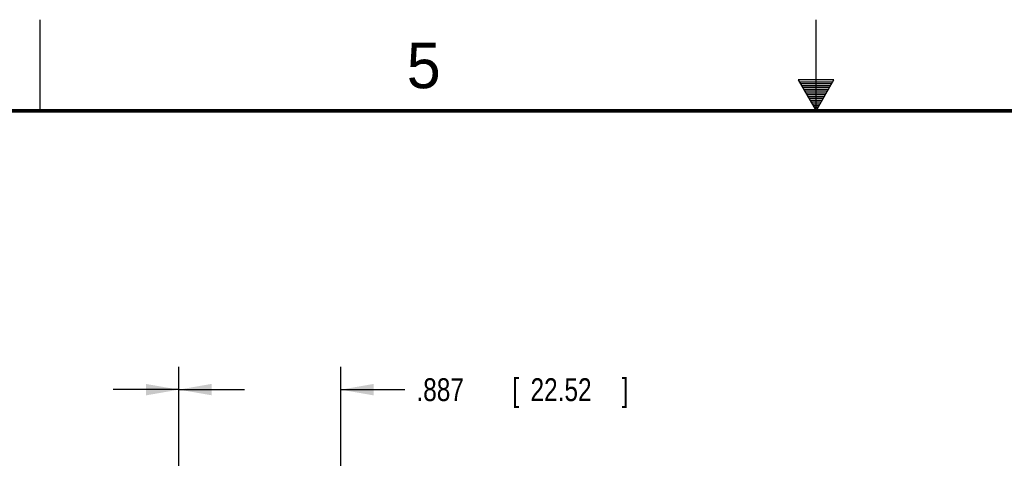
# Model space of a CAD drawing. Header units: inches. Extents: x 0 to 34, y 0 to 22.
# Tile 90 of 111: x 12.6 to 18, y 19.6 to 22. Entities that reach past the tile are written whole.
import ezdxf

# ---------------------------------------------------------------- set-up
doc = ezdxf.new("R2010")
doc.units = ezdxf.units.IN
doc.header["$LTSCALE"] = 1.87
doc.header["$MEASUREMENT"] = 0
doc.layers.get('0').update_dxf_attribs({"linetype": 'CONTINUOUS'})
doc.layers.add('DIMENSIONS', color=7, linetype='CONTINUOUS')
doc.styles.get("Standard").update_dxf_attribs({"font": 'txt', "width": 0.8})
doc.dimstyles.new('DIMSTYLE_1', dxfattribs={"dimtxt": 0.125, "dimasz": 0.18, "dimexe": 0.18, "dimexo": 0.0625, "dimgap": 0.09, "dimtad": 0, "dimtih": 1, "dimtoh": 1, "dimdec": 3, "dimzin": 4, "dimdsep": 46, "dimtxsty": 'STANDARD', "dimblk": '_FILLED', "dimblk1": '_FILLED', "dimblk2": '_FILLED', "dimcen": 0.09, "dimadec": 0, "dimazin": 0, "dimtp": 0.001, "dimtm": 0.001, "dimtfac": 1, "dimtdec": 3, "dimtofl": 0, "dimtmove": 0, "dimatfit": 3, "dimldrblk": '_FILLED', "dimfxl": 1, "dimtolj": 1, "dimtzin": 4, "dimarcsym": 0})

# ---------------------------------------------------------------- blocks, each defined once
blk = doc.blocks.new('_FILLED')
at = {"color": 0, "linetype": 'BYBLOCK'}
blk.add_solid([(0, 0), (-1, 0.174), (-1, -0.174)], dxfattribs=at)
blk = doc.blocks.new('*D5')
at = {"layer": 'DIMENSIONS', "color": 2, "linetype": 'CONTINUOUS'}
for p, q in [((13.5093, 17.2815), (13.5093, 20.0984)), ((14.396, 17.2815), (14.396, 20.0984)), ((13.5093, 19.9734), (13.1493, 19.9734)), ((14.396, 19.9734), (14.7481, 19.9734))]:
    blk.add_line(p, q, dxfattribs=at)
at = {"layer": 'DIMENSIONS', "color": 2, "linetype": 'CONTINUOUS', "xscale": 0.18, "yscale": 0.18, "zscale": 0.18}
blk.add_blockref('_FILLED', (13.5093, 19.9734), dxfattribs=at)
at = {"layer": 'DIMENSIONS', "color": 2, "linetype": 'CONTINUOUS', "xscale": 0.18, "yscale": 0.18, "zscale": 0.18, "rotation": 180}
blk.add_blockref('_FILLED', (14.396, 19.9734), dxfattribs=at)
at = {"layer": 'DIMENSIONS', "color": 2, "linetype": 'CONTINUOUS', "width": 0.8}
for s, p in [('.887', (14.8106, 19.9109)), ('[', (15.3356, 19.9109)), ('22.52', (15.4356, 19.9109)), (']', (15.9356, 19.9109))]:
    blk.add_text(s, height=0.125, dxfattribs=at).set_placement(p)
blk = doc.blocks.new('*D6')
at = {"layer": 'DIMENSIONS', "color": 2, "linetype": 'CONTINUOUS'}
for p, q in [((12.211, 18.1315), (12.211, 20.0988)), ((13.5093, 17.2815), (13.5093, 20.0988)), ((12.211, 19.9738), (12.0685, 19.9738)), ((13.5093, 19.9738), (13.8693, 19.9738))]:
    blk.add_line(p, q, dxfattribs=at)
at = {"layer": 'DIMENSIONS', "color": 2, "linetype": 'CONTINUOUS', "xscale": 0.18, "yscale": 0.18, "zscale": 0.18}
blk.add_blockref('_FILLED', (12.211, 19.9738), dxfattribs=at)
at = {"layer": 'DIMENSIONS', "color": 2, "linetype": 'CONTINUOUS', "xscale": 0.18, "yscale": 0.18, "zscale": 0.18, "rotation": 180}
blk.add_blockref('_FILLED', (13.5093, 19.9738), dxfattribs=at)
at = {"layer": 'DIMENSIONS', "color": 2, "linetype": 'CONTINUOUS', "width": 0.8}
for s, p in [('1.298', (10.681, 19.9113)), ('[', (11.306, 19.9113)), ('32.98', (11.406, 19.9113)), (']', (11.906, 19.9113))]:
    blk.add_text(s, height=0.125, dxfattribs=at).set_placement(p)

msp = doc.modelspace()

# ---------------------------------------------------------------- linework, layer by layer
at = {"color": 2, "linetype": 'CONTINUOUS'}
for p, q in [((12.75, 21.5), (12.75, 22)), ((17, 21.5), (17, 22)), ((16.902, 21.6697), (17, 21.5)), ((17.098, 21.6697), (16.902, 21.6697)), ((16.9076, 21.66), (17.0924, 21.66)), ((16.9134, 21.65), (17.0866, 21.65)), ((16.9192, 21.64), (17.0808, 21.64)), ((16.925, 21.63), (17.0751, 21.63)), ((17, 21.5), (17.098, 21.6697)), ((16.9307, 21.62), (17.0693, 21.62)), ((16.9365, 21.61), (17.0635, 21.61)), ((16.9423, 21.6), (17.0578, 21.6)), ((16.9481, 21.59), (17.052, 21.59)), ((16.9538, 21.58), (17.0462, 21.58)), ((16.9596, 21.57), (17.0404, 21.57)), ((16.9654, 21.56), (17.0347, 21.56)), ((16.9712, 21.55), (17.0289, 21.55)), ((16.9769, 21.54), (17.0231, 21.54)), ((16.9827, 21.53), (17.0173, 21.53)), ((16.9885, 21.52), (17.0116, 21.52)), ((16.9942, 21.51), (17.0058, 21.51))]:
    msp.add_line(p, q, dxfattribs=at)
at = {"color": 7, "linetype": 'CONTINUOUS', "const_width": 0.02}
msp.add_lwpolyline([(33.5, 21.5), (0.5, 21.5)], dxfattribs=at)

# ---------------------------------------------------------------- texts
at = {"color": 2, "linetype": 'CONTINUOUS'}
msp.add_text('5', height=0.25, dxfattribs=at).set_placement((14.7577, 21.6247))

# ---------------------------------------------------------------- dimensions: what is measured, and where the dimension line sits
at = {"layer": 'DIMENSIONS', "color": 2, "linetype": 'CONTINUOUS'}
for base, p1, p2, picture, middle in [((12.211, 19.9738), (13.5093, 17.2815), (12.211, 18.1315), '*D6', (11.3435, 19.9738)), ((13.5093, 19.9734), (14.396, 17.2815), (13.5093, 17.2815), '*D5', (15.4231, 19.9734))]:
    dim = msp.add_linear_dim(base=base, p1=p1, p2=p2, angle=180, dimstyle='DIMSTYLE_1', dxfattribs=at)
    dim.commit()
    dim.dimension.update_dxf_attribs({"geometry": picture, "text_midpoint": middle, "dimtype": 160})

doc.saveas('drawing.dxf')
